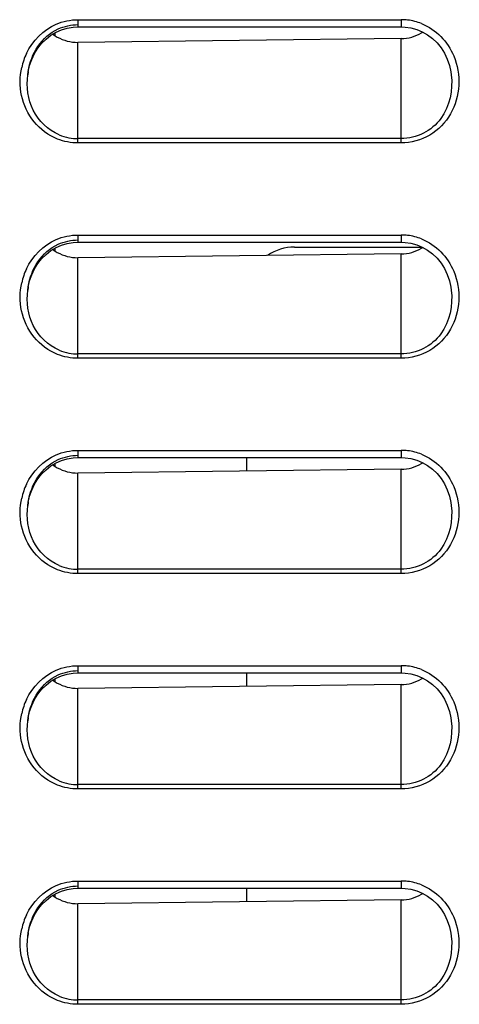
# Model space of a CAD drawing. Header units: millimetres. Extents: x 0 to 1200, y 0 to 1150.
# Tile 18 of 80: x 167 to 185, y 510 to 551. Entities that reach past the tile are written whole.
import ezdxf

# ---------------------------------------------------------------- set-up
doc = ezdxf.new("R2010")
doc.units = ezdxf.units.MM
doc.header["$LTSCALE"] = 74.962963
doc.layers.get('0').update_dxf_attribs({"linetype": 'CONTINUOUS'})
doc.layers.add('00_COMPONENTS', color=7, linetype='CONTINUOUS')

msp = doc.modelspace()

# ---------------------------------------------------------------- linework, layer by layer
at = {"color": 9, "linetype": 'CONTINUOUS'}
for p, q in [((169.124, 550.762), (169.124, 550.462)), ((169.124, 550.762), (182.624, 550.762)), ((182.624, 550.762), (182.624, 550.462)), ((169.124, 545.61), (169.124, 549.816)), ((182.624, 545.61), (182.624, 549.972)), ((184.718, 548.461), (184.719, 548.453)), ((182.624, 545.79), (169.124, 545.79)), ((182.624, 545.61), (169.124, 545.61)), ((169.124, 541.762), (169.124, 541.462)), ((169.124, 541.762), (182.624, 541.762)), ((182.624, 541.762), (182.624, 541.462)), ((169.124, 536.61), (169.124, 540.816)), ((182.624, 536.61), (182.624, 540.972)), ((184.718, 539.461), (184.719, 539.453)), ((182.624, 536.79), (169.124, 536.79)), ((182.624, 536.61), (169.124, 536.61)), ((169.124, 532.762), (169.124, 532.462)), ((169.124, 532.762), (182.624, 532.762)), ((182.624, 532.762), (182.624, 532.462)), ((169.124, 527.61), (169.124, 531.816)), ((182.624, 527.61), (182.624, 531.972)), ((184.718, 530.461), (184.719, 530.453)), ((182.624, 527.79), (169.124, 527.79)), ((182.624, 527.61), (169.124, 527.61)), ((169.124, 523.762), (169.124, 523.462)), ((169.124, 523.762), (182.624, 523.762)), ((182.624, 523.762), (182.624, 523.462)), ((169.124, 518.61), (169.124, 522.816)), ((182.624, 518.61), (182.624, 522.972)), ((184.718, 521.461), (184.719, 521.453)), ((182.624, 518.79), (169.124, 518.79)), ((182.624, 518.61), (169.124, 518.61)), ((169.124, 514.762), (169.124, 514.462)), ((169.124, 514.762), (182.624, 514.762)), ((182.624, 514.762), (182.624, 514.462)), ((169.124, 509.61), (169.124, 513.816)), ((182.624, 509.61), (182.624, 513.972)), ((184.718, 512.461), (184.719, 512.453)), ((182.624, 509.79), (169.124, 509.79)), ((182.624, 509.61), (169.124, 509.61))]:
    msp.add_line(p, q, dxfattribs=at)
at = {"color": 7, "linetype": 'CONTINUOUS'}
for p, q in [((167.993, 550.112), (168.211, 550.241)), ((168.211, 550.241), (168.44, 550.341)), ((168.44, 550.341), (168.677, 550.411)), ((168.677, 550.411), (168.918, 550.452)), ((168.918, 550.452), (169.124, 550.462)), ((169.124, 550.462), (182.624, 550.462)), ((182.624, 550.462), (182.79, 550.455)), ((182.79, 550.455), (183.035, 550.419)), ((183.035, 550.419), (183.276, 550.352)), ((183.276, 550.352), (183.509, 550.255)), ((183.509, 550.255), (183.731, 550.127)), ((167.607, 549.773), (167.791, 549.955)), ((167.791, 549.955), (167.993, 550.112)), ((182.624, 549.972), (169.124, 549.816)), ((183.731, 550.127), (183.938, 549.972)), ((183.938, 549.972), (184.126, 549.789)), ((167.306, 549.344), (167.444, 549.569)), ((167.444, 549.569), (167.607, 549.773)), ((184.126, 549.789), (184.292, 549.584)), ((184.292, 549.584), (184.435, 549.357)), ((167.105, 548.847), (167.192, 549.102)), ((167.192, 549.102), (167.306, 549.344)), ((184.435, 549.357), (184.552, 549.113)), ((184.552, 549.113), (184.641, 548.854)), ((167.028, 548.453), (167.046, 548.58)), ((167.046, 548.58), (167.105, 548.847)), ((184.641, 548.854), (184.701, 548.583)), ((184.701, 548.583), (184.719, 548.453)), ((167.028, 548.453), (167.029, 548.461)), ((167.993, 541.112), (168.211, 541.241)), ((168.211, 541.241), (168.44, 541.341)), ((168.44, 541.341), (168.677, 541.411)), ((168.677, 541.411), (168.918, 541.452)), ((168.918, 541.452), (169.124, 541.462)), ((169.124, 541.462), (182.624, 541.462)), ((178.174, 541.26), (183.497, 541.26)), ((182.624, 541.462), (182.79, 541.455)), ((182.79, 541.455), (183.035, 541.419)), ((183.035, 541.419), (183.276, 541.352)), ((183.276, 541.352), (183.509, 541.255)), ((183.509, 541.255), (183.731, 541.127)), ((167.444, 540.569), (167.607, 540.773)), ((167.607, 540.773), (167.791, 540.955)), ((167.791, 540.955), (167.993, 541.112)), ((182.624, 540.972), (169.124, 540.816)), ((183.731, 541.127), (183.938, 540.972)), ((183.938, 540.972), (184.126, 540.789)), ((184.126, 540.789), (184.292, 540.584)), ((167.192, 540.102), (167.306, 540.344)), ((167.306, 540.344), (167.444, 540.569)), ((184.292, 540.584), (184.435, 540.357)), ((184.435, 540.357), (184.552, 540.113)), ((167.105, 539.847), (167.192, 540.102)), ((184.552, 540.113), (184.641, 539.854)), ((167.028, 539.453), (167.046, 539.58)), ((167.046, 539.58), (167.105, 539.847)), ((184.641, 539.854), (184.701, 539.583)), ((184.701, 539.583), (184.719, 539.453)), ((167.028, 539.453), (167.029, 539.461)), ((167.791, 531.955), (167.993, 532.112)), ((167.993, 532.112), (168.211, 532.241)), ((168.211, 532.241), (168.44, 532.341)), ((168.44, 532.341), (168.677, 532.411)), ((168.677, 532.411), (168.918, 532.452)), ((168.918, 532.452), (169.124, 532.462)), ((169.124, 532.462), (182.624, 532.462)), ((176.174, 531.897), (176.174, 532.462)), ((182.624, 532.462), (182.79, 532.455)), ((182.79, 532.455), (183.035, 532.419)), ((183.035, 532.419), (183.276, 532.352)), ((183.276, 532.352), (183.509, 532.255)), ((183.509, 532.255), (183.731, 532.127)), ((183.731, 532.127), (183.938, 531.972)), ((167.444, 531.569), (167.607, 531.773)), ((167.607, 531.773), (167.791, 531.955)), ((182.624, 531.972), (169.124, 531.816)), ((183.938, 531.972), (184.126, 531.789)), ((184.126, 531.789), (184.292, 531.584)), ((167.192, 531.102), (167.306, 531.344)), ((167.306, 531.344), (167.444, 531.569)), ((184.292, 531.584), (184.435, 531.357)), ((184.435, 531.357), (184.552, 531.113)), ((167.105, 530.847), (167.192, 531.102)), ((184.552, 531.113), (184.641, 530.854)), ((167.028, 530.453), (167.046, 530.58)), ((167.028, 530.453), (167.029, 530.461)), ((167.046, 530.58), (167.105, 530.847)), ((184.641, 530.854), (184.701, 530.583)), ((184.701, 530.583), (184.719, 530.453)), ((168.918, 523.452), (169.124, 523.462)), ((169.124, 523.462), (182.624, 523.462)), ((176.174, 522.897), (176.174, 523.462)), ((182.624, 523.462), (182.79, 523.455)), ((167.791, 522.955), (167.993, 523.112)), ((167.993, 523.112), (168.211, 523.241)), ((168.211, 523.241), (168.44, 523.341)), ((168.44, 523.341), (168.677, 523.411)), ((168.677, 523.411), (168.918, 523.452)), ((182.79, 523.455), (183.035, 523.419)), ((183.035, 523.419), (183.276, 523.352)), ((183.276, 523.352), (183.509, 523.255)), ((183.509, 523.255), (183.731, 523.127)), ((183.731, 523.127), (183.938, 522.972)), ((167.444, 522.569), (167.607, 522.773)), ((167.607, 522.773), (167.791, 522.955)), ((182.624, 522.972), (169.124, 522.816)), ((183.938, 522.972), (184.126, 522.789)), ((184.126, 522.789), (184.292, 522.584)), ((167.192, 522.102), (167.306, 522.344)), ((167.306, 522.344), (167.444, 522.569)), ((184.292, 522.584), (184.435, 522.357)), ((184.435, 522.357), (184.552, 522.113)), ((167.046, 521.58), (167.105, 521.847)), ((167.105, 521.847), (167.192, 522.102)), ((184.552, 522.113), (184.641, 521.854)), ((184.641, 521.854), (184.701, 521.583)), ((167.028, 521.453), (167.046, 521.58)), ((167.028, 521.453), (167.029, 521.461)), ((184.701, 521.583), (184.719, 521.453)), ((168.44, 514.341), (168.677, 514.411)), ((168.677, 514.411), (168.918, 514.452)), ((168.918, 514.452), (169.124, 514.462)), ((169.124, 514.462), (182.624, 514.462)), ((176.174, 513.897), (176.174, 514.462)), ((182.624, 514.462), (182.79, 514.455)), ((182.79, 514.455), (183.035, 514.419)), ((183.035, 514.419), (183.276, 514.352)), ((167.791, 513.955), (167.993, 514.112)), ((167.993, 514.112), (168.211, 514.241)), ((168.211, 514.241), (168.44, 514.341)), ((183.276, 514.352), (183.509, 514.255)), ((183.509, 514.255), (183.731, 514.127)), ((183.731, 514.127), (183.938, 513.972)), ((167.444, 513.569), (167.607, 513.773)), ((167.607, 513.773), (167.791, 513.955)), ((182.624, 513.972), (169.124, 513.816)), ((183.938, 513.972), (184.126, 513.789)), ((184.126, 513.789), (184.292, 513.584)), ((184.292, 513.584), (184.435, 513.357)), ((167.192, 513.102), (167.306, 513.344)), ((167.306, 513.344), (167.444, 513.569)), ((184.435, 513.357), (184.552, 513.113)), ((167.046, 512.58), (167.105, 512.847)), ((167.105, 512.847), (167.192, 513.102)), ((184.552, 513.113), (184.641, 512.854)), ((184.641, 512.854), (184.701, 512.583)), ((167.028, 512.453), (167.046, 512.58)), ((167.028, 512.453), (167.029, 512.461)), ((184.701, 512.583), (184.719, 512.453))]:
    msp.add_line(p, q, dxfattribs=at)
at = {"color": 9, "linetype": 'CONTINUOUS'}
for centre, radius, start, end in [((182.624, 548.473), 2.289, 83.1936, 89.9921), ((182.619, 548.454), 2.309, 68.2172, 83.1493), ((169.463, 548.186), 2.749, 154.9185, 167.8375), ((182.624, 539.473), 2.289, 83.1936, 89.9921), ((182.619, 539.454), 2.309, 68.2172, 83.1493), ((169.463, 539.186), 2.749, 154.9185, 167.8375), ((182.624, 530.473), 2.289, 83.1936, 89.9921), ((182.619, 530.454), 2.309, 68.2172, 83.1493), ((169.463, 530.186), 2.749, 154.9185, 167.8375), ((182.624, 521.473), 2.289, 83.1936, 89.9921), ((182.619, 521.454), 2.309, 68.2172, 83.1493), ((169.463, 521.186), 2.749, 154.9185, 167.8375), ((182.624, 512.473), 2.289, 83.1936, 89.9921), ((182.619, 512.454), 2.309, 68.2172, 83.1493), ((169.463, 512.186), 2.749, 154.9185, 167.8375)]:
    msp.add_arc(centre, radius, start, end, dxfattribs=at)
at = {"color": 7, "linetype": 'CONTINUOUS'}
for centre, radius, start, end in [((182.597, 551.705), 1.734, 300.4941, 302.4687), ((169.102, 551.523), 1.708, 232.9965, 240.5669), ((169.994, 548.119), 2.984, 170.7137, 171.9323), ((170.021, 548.115), 3.011, 171.9327, 173.3904), ((169.126, 547.841), 2.05, 247.3504, 259.2308), ((169.124, 547.839), 2.049, 259.2584, 269.9863), ((169.102, 542.523), 1.708, 232.9965, 240.5669), ((178.174, 539.26), 2, 90, 124.5051), ((182.597, 542.705), 1.734, 300.4941, 302.4687), ((170.021, 539.115), 3.011, 171.9327, 173.3904), ((169.994, 539.119), 2.984, 170.7137, 171.9323), ((169.126, 538.841), 2.05, 247.3504, 259.2308), ((169.124, 538.839), 2.049, 259.2584, 269.9863), ((169.102, 533.523), 1.708, 232.9965, 240.5669), ((182.597, 533.705), 1.734, 300.4941, 302.4687), ((170.021, 530.115), 3.011, 171.9327, 173.3904), ((169.994, 530.119), 2.984, 170.7137, 171.9323), ((169.126, 529.841), 2.05, 247.3504, 259.2308), ((169.124, 529.839), 2.049, 259.2584, 269.9863), ((169.102, 524.523), 1.708, 232.9965, 240.5669), ((182.597, 524.705), 1.734, 300.4941, 302.4687), ((170.021, 521.115), 3.011, 171.9327, 173.3904), ((169.994, 521.119), 2.984, 170.7137, 171.9323), ((169.126, 520.841), 2.05, 247.3504, 259.2308), ((169.124, 520.839), 2.049, 259.2584, 269.9863), ((169.102, 515.523), 1.708, 232.9965, 240.5669), ((182.597, 515.705), 1.734, 300.4941, 302.4687), ((170.021, 512.115), 3.011, 171.9327, 173.3904), ((169.994, 512.119), 2.984, 170.7137, 171.9323), ((169.126, 511.841), 2.05, 247.3504, 259.2308), ((169.124, 511.839), 2.049, 259.2584, 269.9863)]:
    msp.add_arc(centre, radius, start, end, dxfattribs=at)
at = {"color": 9, "linetype": 'CONTINUOUS'}
for points in [[(168.211, 550.573), (168.496, 550.696), (168.813, 550.762), (169.124, 550.762)], [(166.973, 549.351), (167.22, 549.876), (167.679, 550.342), (168.211, 550.573)], [(166.771, 547.596), (166.691, 547.977), (166.693, 548.384), (166.776, 548.765)], [(169.124, 545.61), (168.833, 545.61), (168.537, 545.667), (168.267, 545.774)], [(166.973, 540.351), (167.22, 540.876), (167.679, 541.342), (168.211, 541.573)], [(168.211, 541.573), (168.496, 541.696), (168.813, 541.762), (169.124, 541.762)], [(166.771, 538.596), (166.691, 538.977), (166.693, 539.384), (166.776, 539.765)], [(169.124, 536.61), (168.833, 536.61), (168.537, 536.667), (168.267, 536.774)], [(166.973, 531.351), (167.22, 531.876), (167.679, 532.342), (168.211, 532.573)], [(168.211, 532.573), (168.496, 532.696), (168.813, 532.762), (169.124, 532.762)], [(166.771, 529.596), (166.691, 529.977), (166.693, 530.384), (166.776, 530.765)], [(169.124, 527.61), (168.833, 527.61), (168.537, 527.667), (168.267, 527.774)], [(166.973, 522.351), (167.22, 522.876), (167.679, 523.342), (168.211, 523.573)], [(168.211, 523.573), (168.496, 523.696), (168.813, 523.762), (169.124, 523.762)], [(166.771, 520.596), (166.691, 520.977), (166.693, 521.384), (166.776, 521.765)], [(169.124, 518.61), (168.833, 518.61), (168.537, 518.667), (168.267, 518.774)], [(166.973, 513.351), (167.22, 513.876), (167.679, 514.342), (168.211, 514.573)], [(168.211, 514.573), (168.496, 514.696), (168.813, 514.762), (169.124, 514.762)], [(166.771, 511.596), (166.691, 511.977), (166.693, 512.384), (166.776, 512.765)], [(169.124, 509.61), (168.833, 509.61), (168.537, 509.667), (168.267, 509.774)]]:
    msp.add_open_spline(points, degree=3, dxfattribs=at)
at = {"color": 7, "linetype": 'CONTINUOUS'}
for points, knots in [([(167.049, 548.6), (167.109, 548.968), (167.366, 549.695), (167.959, 550.217), (168.298, 550.374)], [0, 0, 0, 0, 0.499877, 1, 1, 1, 1]), ([(168.336, 545.948), (167.878, 546.14), (167.09, 546.907), (166.972, 547.958), (167.028, 548.453)], [0, 0, 0, 0, 0.499325, 1, 1, 1, 1]), ([(167.049, 539.6), (167.109, 539.968), (167.366, 540.695), (167.959, 541.217), (168.298, 541.374)], [0, 0, 0, 0, 0.499877, 1, 1, 1, 1]), ([(168.336, 536.948), (167.878, 537.14), (167.09, 537.907), (166.972, 538.958), (167.028, 539.453)], [0, 0, 0, 0, 0.499325, 1, 1, 1, 1]), ([(167.049, 530.6), (167.109, 530.968), (167.366, 531.695), (167.959, 532.217), (168.298, 532.374)], [0, 0, 0, 0, 0.499877, 1, 1, 1, 1]), ([(168.336, 527.948), (167.878, 528.14), (167.09, 528.907), (166.972, 529.958), (167.028, 530.453)], [0, 0, 0, 0, 0.499325, 1, 1, 1, 1]), ([(167.049, 521.6), (167.109, 521.968), (167.366, 522.695), (167.959, 523.217), (168.298, 523.374)], [0, 0, 0, 0, 0.499877, 1, 1, 1, 1]), ([(168.336, 518.948), (167.878, 519.14), (167.09, 519.907), (166.972, 520.958), (167.028, 521.453)], [0, 0, 0, 0, 0.499325, 1, 1, 1, 1]), ([(167.049, 512.6), (167.109, 512.968), (167.366, 513.695), (167.959, 514.217), (168.298, 514.374)], [0, 0, 0, 0, 0.499877, 1, 1, 1, 1]), ([(168.336, 509.948), (167.878, 510.14), (167.09, 510.907), (166.972, 511.958), (167.028, 512.453)], [0, 0, 0, 0, 0.499325, 1, 1, 1, 1])]:
    msp.add_open_spline(points, degree=3, knots=knots, dxfattribs=at)
for points in [[(168.298, 550.374), (168.554, 550.492), (168.842, 550.556), (169.124, 550.556)], [(182.624, 549.972), (182.919, 549.976), (183.223, 550.061), (183.477, 550.211)], [(168.263, 550.036), (168.521, 549.89), (168.828, 549.812), (169.124, 549.816)], [(168.298, 541.374), (168.554, 541.492), (168.842, 541.556), (169.124, 541.556)], [(182.624, 540.972), (182.919, 540.976), (183.223, 541.061), (183.477, 541.211)], [(168.263, 541.036), (168.521, 540.89), (168.828, 540.812), (169.124, 540.816)], [(168.298, 532.374), (168.554, 532.492), (168.842, 532.556), (169.124, 532.556)], [(182.624, 531.972), (182.919, 531.976), (183.223, 532.061), (183.477, 532.211)], [(168.263, 532.036), (168.521, 531.89), (168.828, 531.812), (169.124, 531.816)], [(168.298, 523.374), (168.554, 523.492), (168.842, 523.556), (169.124, 523.556)], [(182.624, 522.972), (182.919, 522.976), (183.223, 523.061), (183.477, 523.211)], [(168.263, 523.036), (168.521, 522.89), (168.828, 522.812), (169.124, 522.816)], [(168.298, 514.374), (168.554, 514.492), (168.842, 514.556), (169.124, 514.556)], [(168.263, 514.036), (168.521, 513.89), (168.828, 513.812), (169.124, 513.816)], [(182.624, 513.972), (182.919, 513.976), (183.223, 514.061), (183.477, 514.211)]]:
    msp.add_open_spline(points, degree=3, dxfattribs=at)
at = {"color": 9, "linetype": 'CONTINUOUS'}
for points, knots in [([(183.476, 550.598), (183.777, 550.478), (184.333, 550.104), (184.696, 549.546), (184.821, 549.246)], [0, 0, 0, 0, 0.499613, 1, 1, 1, 1]), ([(184.821, 549.246), (184.981, 548.864), (185.126, 548.014), (184.777, 546.776), (183.879, 545.842), (183.037, 545.61), (182.624, 545.61)], [0, 0, 0, 0, 0.25065, 0.500997, 0.750706, 1, 1, 1, 1]), ([(184.72, 548.453), (184.79, 547.832), (184.583, 546.789), (183.588, 545.946), (182.942, 545.79), (182.624, 545.79)], [0, 0, 0, 0, 0.495211, 0.747658, 1, 1, 1, 1]), ([(168.267, 545.774), (167.89, 545.923), (167.205, 546.43), (166.855, 547.199), (166.771, 547.596)], [0, 0, 0, 0, 0.499399, 1, 1, 1, 1]), ([(183.476, 541.598), (183.777, 541.478), (184.333, 541.104), (184.696, 540.546), (184.821, 540.246)], [0, 0, 0, 0, 0.499613, 1, 1, 1, 1]), ([(184.821, 540.246), (184.981, 539.864), (185.126, 539.014), (184.777, 537.776), (183.879, 536.842), (183.037, 536.61), (182.624, 536.61)], [0, 0, 0, 0, 0.25065, 0.500997, 0.750706, 1, 1, 1, 1]), ([(184.72, 539.453), (184.79, 538.832), (184.583, 537.789), (183.588, 536.946), (182.942, 536.79), (182.624, 536.79)], [0, 0, 0, 0, 0.495211, 0.747658, 1, 1, 1, 1]), ([(168.267, 536.774), (167.89, 536.923), (167.205, 537.43), (166.855, 538.199), (166.771, 538.596)], [0, 0, 0, 0, 0.499399, 1, 1, 1, 1]), ([(183.476, 532.598), (183.777, 532.478), (184.333, 532.104), (184.696, 531.546), (184.821, 531.246)], [0, 0, 0, 0, 0.499613, 1, 1, 1, 1]), ([(184.821, 531.246), (184.981, 530.864), (185.126, 530.014), (184.777, 528.776), (183.879, 527.842), (183.037, 527.61), (182.624, 527.61)], [0, 0, 0, 0, 0.25065, 0.500997, 0.750706, 1, 1, 1, 1]), ([(184.72, 530.453), (184.79, 529.832), (184.583, 528.789), (183.588, 527.946), (182.942, 527.79), (182.624, 527.79)], [0, 0, 0, 0, 0.495211, 0.747658, 1, 1, 1, 1]), ([(168.267, 527.774), (167.89, 527.923), (167.205, 528.43), (166.855, 529.199), (166.771, 529.596)], [0, 0, 0, 0, 0.499399, 1, 1, 1, 1]), ([(183.476, 523.598), (183.777, 523.478), (184.333, 523.104), (184.696, 522.546), (184.821, 522.246)], [0, 0, 0, 0, 0.499613, 1, 1, 1, 1]), ([(184.821, 522.246), (184.981, 521.864), (185.126, 521.014), (184.777, 519.776), (183.879, 518.842), (183.037, 518.61), (182.624, 518.61)], [0, 0, 0, 0, 0.25065, 0.500997, 0.750706, 1, 1, 1, 1]), ([(184.72, 521.453), (184.79, 520.832), (184.583, 519.789), (183.588, 518.946), (182.942, 518.79), (182.624, 518.79)], [0, 0, 0, 0, 0.495211, 0.747658, 1, 1, 1, 1]), ([(168.267, 518.774), (167.89, 518.923), (167.205, 519.43), (166.855, 520.199), (166.771, 520.596)], [0, 0, 0, 0, 0.499399, 1, 1, 1, 1]), ([(183.476, 514.598), (183.777, 514.478), (184.333, 514.104), (184.696, 513.546), (184.821, 513.246)], [0, 0, 0, 0, 0.499613, 1, 1, 1, 1]), ([(184.821, 513.246), (184.981, 512.864), (185.126, 512.014), (184.777, 510.776), (183.879, 509.842), (183.037, 509.61), (182.624, 509.61)], [0, 0, 0, 0, 0.25065, 0.500997, 0.750706, 1, 1, 1, 1]), ([(184.72, 512.453), (184.79, 511.832), (184.583, 510.789), (183.588, 509.946), (182.942, 509.79), (182.624, 509.79)], [0, 0, 0, 0, 0.495211, 0.747658, 1, 1, 1, 1]), ([(168.267, 509.774), (167.89, 509.923), (167.205, 510.43), (166.855, 511.199), (166.771, 511.596)], [0, 0, 0, 0, 0.499399, 1, 1, 1, 1])]:
    msp.add_open_spline(points, degree=3, knots=knots, dxfattribs=at)
at = {"layer": '00_COMPONENTS', "color": 6, "linetype": 'CONTINUOUS'}
for p, q in [((168.174, 550.095), (168.174, 550.219)), ((168.174, 541.095), (168.174, 541.219)), ((168.174, 532.095), (168.174, 532.219)), ((168.174, 523.095), (168.174, 523.219)), ((168.174, 514.095), (168.174, 514.219))]:
    msp.add_line(p, q, dxfattribs=at)

doc.saveas('drawing.dxf')
